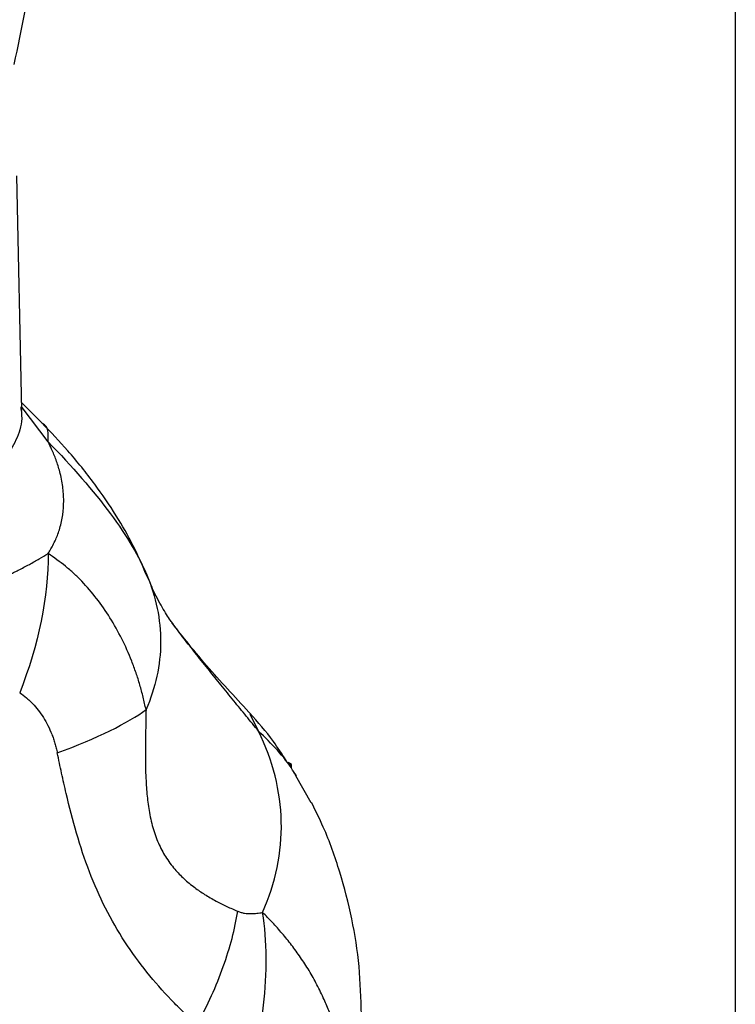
# Model space of a CAD drawing. Header units: millimetres. Extents: x 13 to 546, y 13 to 419.
# Tile 16 of 19: x 510 to 546, y 233 to 283. Entities that reach past the tile are written whole.
import ezdxf

# ---------------------------------------------------------------- set-up
doc = ezdxf.new("R2010")
doc.units = ezdxf.units.MM
doc.header["$LTSCALE"] = 2
doc.linetypes.add('SLD-Solid', pattern=[0])
doc.layers.add('TEXT', color=140, linetype='SLD-Solid', lineweight=25)

msp = doc.modelspace()

# ---------------------------------------------------------------- linework, layer by layer
for p, q in [((509.635, 263.441), (509.387, 275.419)), ((509.586, 263.621), (509.597, 263.518)), ((509.61, 263.522), (509.632, 263.506)), ((510.699, 262.773), (509.626, 263.854)), ((510.989, 261.837), (509.654, 263.594)), ((516.126, 254.789), (515.951, 255.174)), ((521.285, 247.927), (521.739, 247.063)), ((523.418, 245.368), (523.252, 245.463)), ((523.329, 245.316), (523.418, 245.368)), ((523.418, 245.205), (523.418, 245.368)), ((523.67, 244.789), (523.489, 245.058)), ((524.433, 243.407), (523.651, 244.776))]:
    msp.add_line(p, q)
for points, knots in [([(509.254, 281.109), (509.638, 282.938), (510.349, 286.328), (510.887, 290.909), (511.111, 294.611), (511.126, 297.343), (511.062, 299.303), (510.966, 300.887), (510.811, 302.561), (510.574, 304.544), (510.315, 305.931), (510.174, 306.683)], [0, 0, 0, 0, 0.202424, 0.375243, 0.517954, 0.630119, 0.697622, 0.752514, 0.820054, 0.902472, 1, 1, 1, 1]), ([(509.597, 263.518), (509.612, 263.407), (509.682, 262.868), (509.443, 262.036), (508.871, 261.083), (507.955, 260.329), (507.11, 260.009), (506.686, 259.848)], [0, 0, 0, 0, 0.060698, 0.29354, 0.527304, 0.762669, 1, 1, 1, 1]), ([(515.951, 255.174), (515.753, 255.632), (515.32, 256.635), (514.449, 258.133), (513.346, 259.749), (512.078, 261.326), (511.115, 262.335), (510.666, 262.807)], [0, 0, 0, 0, 0.159987, 0.350275, 0.560839, 0.794855, 1, 1, 1, 1]), ([(510.989, 261.837), (510.997, 262.246), (511.006, 262.662), (510.699, 262.766), (510.694, 262.768)], [0, 0, 0, 0, 0.983614, 1, 1, 1, 1]), ([(510.988, 256.139), (511.022, 256.195), (511.105, 256.33), (511.238, 256.566), (511.371, 256.84), (511.489, 257.133), (511.627, 257.548), (511.749, 258.108), (511.798, 258.823), (511.748, 259.556), (511.628, 260.158), (511.496, 260.614), (511.366, 261), (511.2, 261.409), (511.049, 261.714), (510.989, 261.837)], [0, 0, 0, 0, 0.034146, 0.081762, 0.14286, 0.195124, 0.250013, 0.376432, 0.500011, 0.624718, 0.750008, 0.800037, 0.850008, 0.940048, 1, 1, 1, 1]), ([(510.989, 261.837), (512.213, 260.593), (513.303, 259.336), (515.031, 257.004), (515.668, 255.93), (516.024, 255.039)], [0, 0, 0, 0, 0.5, 0.5, 1, 1, 1, 1]), ([(507.605, 254.457), (507.702, 254.496), (507.897, 254.573), (508.179, 254.691), (508.452, 254.808), (508.717, 254.926), (508.973, 255.045), (509.221, 255.163), (509.579, 255.341), (510.024, 255.575), (510.531, 255.863), (510.838, 256.049), (510.988, 256.139)], [0, 0, 0, 0, 0.072809, 0.145112, 0.216937, 0.288311, 0.359262, 0.429819, 0.500013, 0.673574, 0.840127, 1, 1, 1, 1]), ([(515.988, 248.164), (515.94, 248.377), (515.844, 248.802), (515.679, 249.43), (515.481, 250.043), (515.188, 250.841), (514.762, 251.797), (514.159, 252.867), (513.474, 253.848), (512.841, 254.588), (512.3, 255.123), (511.733, 255.608), (511.286, 255.927), (510.988, 256.139)], [0, 0, 0, 0, 0.0625, 0.125, 0.1875, 0.25, 0.375, 0.5, 0.625, 0.75, 0.8125, 0.875, 1, 1, 1, 1]), ([(516.024, 255.039), (516.501, 253.915), (516.74, 252.758), (516.727, 250.443), (516.476, 249.286), (515.988, 248.164)], [0, 0, 0, 0, 0.5, 0.5, 1, 1, 1, 1]), ([(517.367, 252.54), (517.326, 252.597), (517.167, 252.81), (516.811, 253.379), (516.399, 254.128), (516.166, 254.728), (516.087, 254.931)], [0, 0, 0, 0, 0.121503, 0.459541, 0.817086, 1, 1, 1, 1]), ([(521.378, 247.885), (520.642, 248.682), (519.497, 249.919), (518.119, 251.549), (517.597, 252.237), (517.331, 252.587)], [0, 0, 0, 0, 0.469221, 0.729267, 1, 1, 1, 1]), ([(521.739, 247.064), (521.528, 247.32), (521.107, 247.834), (520.464, 248.624), (519.835, 249.397), (519.196, 250.189), (518.591, 250.945), (517.985, 251.719), (517.575, 252.25), (517.383, 252.517), (517.367, 252.54)], [0, 0, 0, 0, 0.139662, 0.279316, 0.427784, 0.558636, 0.708567, 0.837954, 0.986305, 1, 1, 1, 1]), ([(509.532, 249.021), (509.651, 248.944), (509.822, 248.818), (510.037, 248.629), (510.244, 248.425), (510.487, 248.142), (510.751, 247.763), (510.984, 247.35), (511.148, 246.982), (511.261, 246.677), (511.335, 246.442), (511.4, 246.202), (511.438, 246.037), (511.455, 245.953)], [0, 0, 0, 0, 0.125, 0.1875, 0.25, 0.375, 0.5, 0.625, 0.75, 0.8125, 0.875, 0.9375, 1, 1, 1, 1]), ([(515.988, 248.164), (515.985, 248.012), (515.981, 247.734), (515.969, 247.177), (515.954, 246.206), (515.954, 245.045), (516.024, 243.877), (516.133, 242.992), (516.319, 242.141), (516.603, 241.337), (516.985, 240.62), (517.432, 240.019), (517.939, 239.5), (518.453, 239.079), (519.005, 238.705), (519.554, 238.388), (520.029, 238.15), (520.399, 237.984), (520.584, 237.904), (520.677, 237.864)], [0, 0, 0, 0, 0.03431, 0.0625, 0.125, 0.25, 0.315414, 0.375, 0.438745, 0.500001, 0.559895, 0.625, 0.683663, 0.75, 0.808045, 0.875, 0.9375, 0.96875, 1, 1, 1, 1]), ([(523.146, 245.571), (522.933, 245.901), (522.352, 246.801), (521.703, 247.521), (521.292, 247.977)], [0, 0, 0, 0, 0.366513, 1, 1, 1, 1]), ([(521.946, 237.803), (522.614, 239.316), (522.936, 240.88), (522.866, 244.002), (522.475, 245.561), (521.739, 247.064)], [0, 0, 0, 0, 0.5, 0.5, 1, 1, 1, 1]), ([(523.651, 244.776), (523.596, 244.876), (523.151, 245.68), (522.398, 246.418), (521.739, 247.064)], [0, 0, 0, 0, 0.1244115, 1, 1, 1, 1]), ([(518.597, 232.065), (518.484, 232.167), (518.259, 232.372), (517.816, 232.793), (517.055, 233.557), (516.018, 234.729), (514.882, 236.284), (513.889, 237.999), (513.069, 239.864), (512.418, 241.84), (511.981, 243.54), (511.673, 244.916), (511.528, 245.607), (511.455, 245.953)], [0, 0, 0, 0, 0.031255, 0.062509, 0.125015, 0.250007, 0.374984, 0.499972, 0.624969, 0.749975, 0.874981, 0.93749, 1, 1, 1, 1]), ([(526.991, 232.604), (526.969, 233.416), (526.923, 235.054), (526.539, 237.488), (525.922, 239.87), (525.223, 241.856), (524.654, 243), (524.448, 243.414)], [0, 0, 0, 0, 0.217094, 0.437684, 0.656944, 0.875644, 1, 1, 1, 1]), ([(518.597, 232.065), (519.13, 233.055), (519.582, 234.058), (520.283, 236.016), (520.533, 236.969), (520.677, 237.864)], [0, 0, 0, 0, 0.5, 0.5, 1, 1, 1, 1]), ([(520.677, 237.864), (520.706, 237.853), (520.764, 237.831), (520.878, 237.795), (521.074, 237.756), (521.344, 237.738), (521.601, 237.753), (521.8, 237.778), (521.898, 237.794), (521.946, 237.803)], [0, 0, 0, 0, 0.062525, 0.125009, 0.25004, 0.499979, 0.749974, 0.874985, 1, 1, 1, 1]), ([(520.786, 228.169), (521.081, 228.957), (521.334, 229.769), (521.74, 231.412), (521.893, 232.243), (522.092, 233.891), (522.137, 234.708), (522.12, 236.296), (522.058, 237.067), (521.946, 237.803)], [0, 0, 0, 0, 0.25, 0.25, 0.5, 0.5, 0.75, 0.75, 1, 1, 1, 1]), ([(526.183, 228.268), (526.182, 228.385), (526.179, 228.618), (526.164, 228.967), (526.138, 229.315), (526.103, 229.662), (526.059, 230.007), (526.005, 230.352), (525.941, 230.695), (525.867, 231.036), (525.784, 231.375), (525.691, 231.712), (525.59, 232.046), (525.479, 232.378), (525.358, 232.708), (525.229, 233.034), (525.026, 233.507), (524.733, 234.111), (524.329, 234.829), (523.894, 235.505), (523.434, 236.138), (522.954, 236.73), (522.462, 237.284), (522.116, 237.632), (521.946, 237.803)], [0, 0, 0, 0, 0.033652, 0.067253, 0.100805, 0.134308, 0.167765, 0.201175, 0.234541, 0.267864, 0.301146, 0.334388, 0.367591, 0.400755, 0.433883, 0.466973, 0.500027, 0.579064, 0.655563, 0.729519, 0.800933, 0.869815, 0.936167, 1, 1, 1, 1])]:
    msp.add_open_spline(points, degree=3, knots=knots)
for points in [[(510.988, 256.139), (511.011, 253.99), (510.494, 251.46), (509.532, 249.021)], [(511.455, 245.953), (513.477, 246.7), (515.088, 247.486), (515.988, 248.164)], [(523.252, 245.463), (523.279, 245.414), (523.305, 245.365), (523.329, 245.316)], [(523.329, 245.316), (523.359, 245.28), (523.389, 245.242), (523.418, 245.205)]]:
    msp.add_open_spline(points, degree=3)
at = {"layer": 'TEXT'}
msp.add_line((546.1, 419.1), (546.1, 12.7), dxfattribs=at)

doc.saveas('drawing.dxf')
